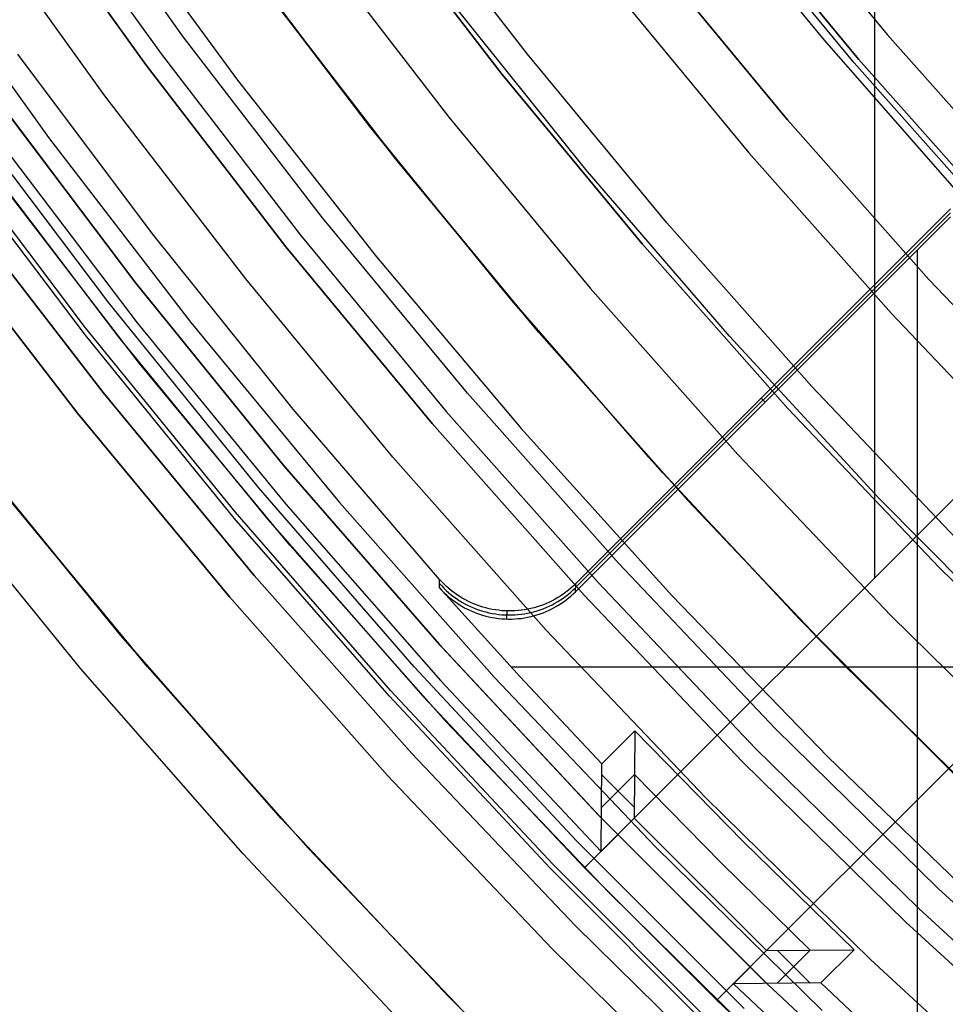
# Model space of a CAD drawing. Header units: millimetres. Extents: x 9001 to 10165, y -167 to 850.
# Tile 22 of 216: x 9523 to 9533, y 430 to 441. Entities that reach past the tile are written whole.
import ezdxf

# ---------------------------------------------------------------- set-up
doc = ezdxf.new("R2010")
doc.units = ezdxf.units.MM
for name, color, linetype in [('1', 7, 'Continuous'), ('COLOR EXT', 7, 'Continuous'), ('luz', 7, 'Continuous')]:
    doc.layers.add(name, color=color, linetype=linetype)

msp = doc.modelspace()

# ---------------------------------------------------------------- linework, layer by layer
at = {"layer": '1', "color": 29, "true_color": 0x4d342b}
for p, q in [((9532.015, 440.787, 76.062), (9530.584, 442.541, 76.062)), ((9525.636, 441.868, 60.562), (9527.071, 439.972, 60.562)), ((9527.166, 439.85, 42.462), (9525.705, 441.774, 42.462)), ((9527.166, 439.85, 51.512), (9525.705, 441.774, 51.512)), ((9533.507, 439.083, 76.062), (9532.015, 440.787, 76.062)), ((9527.071, 439.972, 60.562), (9528.569, 438.127, 60.562)), ((9528.693, 437.979, 42.462), (9527.166, 439.85, 42.462)), ((9528.693, 437.979, 51.512), (9527.166, 439.85, 51.512)), ((9528.569, 438.127, 60.562), (9530.129, 436.334, 60.562)), ((9530.285, 436.161, 42.462), (9528.693, 437.979, 42.462)), ((9530.285, 436.161, 51.512), (9528.693, 437.979, 51.512)), ((9524.493, 434.428, 46.264), (9522.845, 436.448, 46.264)), ((9522.845, 436.448, 34.462), (9524.493, 434.428, 34.462)), ((9524.493, 434.428, 40.363), (9522.845, 436.448, 40.363)), ((9530.129, 436.334, 60.562), (9531.749, 434.595, 60.562)), ((9531.938, 434.4, 42.462), (9530.285, 436.161, 42.462)), ((9531.938, 434.4, 51.512), (9530.285, 436.161, 51.512)), ((9524.069, 434.069, 65.657), (9522.409, 436.104, 65.657)), ((9531.749, 434.595, 60.562), (9533.428, 432.913, 60.562)), ((9526.21, 432.467, 46.264), (9524.493, 434.428, 46.264)), ((9524.493, 434.428, 34.462), (9526.21, 432.467, 34.462)), ((9526.21, 432.467, 40.363), (9524.493, 434.428, 40.363)), ((9533.652, 432.698, 42.462), (9531.938, 434.4, 42.462)), ((9533.652, 432.698, 51.512), (9531.938, 434.4, 51.512)), ((9525.799, 432.094, 65.657), (9524.069, 434.069, 65.657)), ((9527.995, 430.566, 46.264), (9526.21, 432.467, 46.264)), ((9526.21, 432.467, 34.462), (9527.995, 430.566, 34.462)), ((9527.995, 430.566, 40.363), (9526.21, 432.467, 40.363)), ((9527.596, 430.179, 65.657), (9525.799, 432.094, 65.657)), ((9529.844, 428.729, 46.264), (9527.995, 430.566, 46.264)), ((9527.995, 430.566, 34.462), (9529.844, 428.729, 34.462)), ((9529.844, 428.729, 40.363), (9527.995, 430.566, 40.363))]:
    msp.add_line(p, q, dxfattribs=at)
at = {"layer": '1', "color": 250, "true_color": 0x111111}
for p, q in [((9528.57, 440.42, 58.12), (9527.137, 442.282, 58.12)), ((9527.137, 442.282, 56.8), (9528.57, 440.42, 56.8)), ((9528.57, 440.42, 57.46), (9527.137, 442.282, 57.46)), ((9532.33, 440.546, 61.1), (9530.899, 442.278, 61.1)), ((9532.376, 440.586, 282.75), (9530.947, 442.316, 282.75)), ((9530.947, 442.316, 258.715), (9532.376, 440.586, 258.715)), ((9532.376, 440.586, 270.733), (9530.947, 442.316, 270.733)), ((9530.165, 441.693, 258.714), (9531.617, 439.936, 258.714)), ((9531.617, 439.936, 282.75), (9530.165, 441.693, 282.75)), ((9531.617, 439.936, 270.732), (9530.165, 441.693, 270.732)), ((9525.97, 441.415, 47.3), (9527.433, 439.514, 47.3)), ((9527.433, 439.514, 56.8), (9525.97, 441.415, 56.8)), ((9527.433, 439.514, 52.05), (9525.97, 441.415, 52.05)), ((9529.462, 439.41, 45.792), (9527.988, 441.248, 45.792)), ((9529.462, 439.41, 45.792), (9527.988, 441.248, 45.792)), ((9533.865, 438.906, 282.75), (9532.376, 440.586, 282.75)), ((9532.376, 440.586, 258.715), (9533.865, 438.906, 258.715)), ((9533.865, 438.906, 270.733), (9532.376, 440.586, 270.733)), ((9533.819, 438.865, 61.1), (9532.33, 440.546, 61.1)), ((9530.066, 438.609, 58.12), (9528.57, 440.42, 58.12)), ((9528.57, 440.42, 56.8), (9530.066, 438.609, 56.8)), ((9530.066, 438.609, 57.46), (9528.57, 440.42, 57.46)), ((9531.617, 439.936, 258.714), (9533.128, 438.23, 258.714)), ((9533.128, 438.23, 282.75), (9531.617, 439.936, 282.75)), ((9533.128, 438.23, 270.732), (9531.617, 439.936, 270.732)), ((9527.433, 439.514, 47.3), (9528.961, 437.664, 47.3)), ((9528.961, 437.664, 56.8), (9527.433, 439.514, 56.8)), ((9528.961, 437.664, 52.05), (9527.433, 439.514, 52.05)), ((9530.998, 437.624, 45.792), (9529.462, 439.41, 45.792)), ((9530.998, 437.624, 45.792), (9529.462, 439.41, 45.792)), ((9531.623, 436.851, 58.12), (9530.066, 438.609, 58.12)), ((9530.066, 438.609, 56.8), (9531.623, 436.851, 56.8)), ((9531.623, 436.851, 57.46), (9530.066, 438.609, 57.46)), ((9533.128, 438.23, 258.714), (9534.697, 436.578, 258.714)), ((9534.697, 436.578, 282.75), (9533.128, 438.23, 282.75)), ((9534.697, 436.578, 270.732), (9533.128, 438.23, 270.732)), ((9528.961, 437.664, 47.3), (9530.552, 435.868, 47.3)), ((9530.552, 435.868, 56.8), (9528.961, 437.664, 56.8)), ((9530.552, 435.868, 52.05), (9528.961, 437.664, 52.05)), ((9532.595, 435.892, 45.792), (9530.998, 437.624, 45.792)), ((9532.595, 435.892, 45.792), (9530.998, 437.624, 45.792)), ((9533.241, 435.147, 58.12), (9531.623, 436.851, 58.12)), ((9531.623, 436.851, 56.8), (9533.241, 435.147, 56.8)), ((9533.241, 435.147, 57.46), (9531.623, 436.851, 57.46)), ((9530.552, 435.868, 47.3), (9532.204, 434.128, 47.3)), ((9532.204, 434.128, 56.8), (9530.552, 435.868, 56.8)), ((9532.204, 434.128, 52.05), (9530.552, 435.868, 52.05)), ((9534.251, 434.216, 45.792), (9532.595, 435.892, 45.792)), ((9534.251, 434.216, 45.792), (9532.595, 435.892, 45.792)), ((9534.916, 433.501, 58.12), (9533.241, 435.147, 58.12)), ((9533.241, 435.147, 56.8), (9534.916, 433.501, 56.8)), ((9534.916, 433.501, 57.46), (9533.241, 435.147, 57.46)), ((9532.204, 434.128, 47.3), (9533.915, 432.446, 47.3)), ((9533.915, 432.446, 56.8), (9532.204, 434.128, 56.8)), ((9533.915, 432.446, 52.05), (9532.204, 434.128, 52.05))]:
    msp.add_line(p, q, dxfattribs=at)
at = {"layer": 'COLOR EXT', "color": 30, "true_color": 0xff8d00}
for p, q in [((9532.553, 435.043, 21.262), (9532.553, 481.846, 21.262)), ((9529.449, 431.939, 21.262), (9556.329, 458.819, 21.262)), ((9556.329, 458.819, 25.262), (9529.449, 431.939, 25.262)), ((9529.449, 431.939, 23.262), (9556.329, 458.819, 23.262)), ((9530.863, 430.525, 25.262), (9557.743, 457.405, 25.262)), ((9557.743, 457.405, 21.262), (9530.863, 430.525, 21.262)), ((9557.743, 457.405, 23.262), (9530.863, 430.525, 23.262)), ((9524.835, 438.717, 19.162), (9523.396, 440.639, 19.162)), ((9523.152, 439.76, -29.038), (9524.671, 437.766, -29.038)), ((9522.952, 439.61, 21.262), (9524.476, 437.61, 21.262)), ((9524.697, 437.331, 34.462), (9523.16, 439.329, 34.462)), ((9524.697, 437.331, 27.862), (9523.16, 439.329, 27.862)), ((9533.36, 438.983, 19.162), (9529.356, 434.979, 19.162)), ((9529.353, 434.892, 15.162), (9533.359, 438.898, 15.162)), ((9533.359, 438.94, 17.162), (9529.355, 434.936, 17.162)), ((9524.032, 436.801, -29.038), (9522.477, 438.822, -29.038)), ((9522.477, 438.822, -31.038), (9524.032, 436.801, -31.038)), ((9524.032, 436.801, -30.038), (9522.477, 438.822, -30.038)), ((9526.337, 436.844, 19.162), (9524.835, 438.717, 19.162)), ((9533.008, 429.744, 15.162), (9533.008, 438.547, 15.162)), ((9524.671, 437.766, -29.038), (9526.257, 435.826, -29.038)), ((9524.476, 437.61, 21.262), (9526.068, 435.663, 21.262)), ((9526.302, 435.389, 34.462), (9524.697, 437.331, 34.462)), ((9526.302, 435.389, 27.862), (9524.697, 437.331, 27.862)), ((9531.378, 436.917, 15.162), (9531.336, 436.959, 19.162)), ((9525.656, 434.836, -29.038), (9524.032, 436.801, -29.038)), ((9524.032, 436.801, -31.038), (9525.656, 434.836, -31.038)), ((9525.656, 434.836, -30.038), (9524.032, 436.801, -30.038)), ((9527.901, 435.022, 19.162), (9526.337, 436.844, 19.162)), ((9524.782, 434.088, 34.462), (9523.133, 436.084, 34.462)), ((9523.133, 436.084, -31.038), (9524.782, 434.088, -31.038)), ((9524.782, 434.088, 1.712), (9523.133, 436.084, 1.712)), ((9526.257, 435.826, -29.038), (9527.91, 433.942, -29.038)), ((9526.068, 435.663, 21.262), (9527.727, 433.772, 21.262)), ((9527.973, 433.502, 34.462), (9526.302, 435.389, 34.462)), ((9527.973, 433.502, 27.862), (9526.302, 435.389, 27.862)), ((9527.899, 434.935, 15.162), (9527.901, 435.022, 19.162)), ((9527.925, 434.996, 19.162), (9527.901, 435.022, 19.162)), ((9527.949, 434.972, 19.162), (9527.925, 434.996, 19.162)), ((9528.759, 433.986, 15.162), (9527.899, 434.935, 15.162)), ((9527.899, 434.935, 15.162), (9527.923, 434.909, 15.162)), ((9527.9, 434.978, 17.159), (9527.924, 434.953, 17.159)), ((9527.923, 434.909, 15.162), (9527.947, 434.885, 15.162)), ((9527.924, 434.953, 17.159), (9527.948, 434.928, 17.16)), ((9527.947, 434.885, 15.162), (9527.972, 434.861, 15.162)), ((9527.948, 434.928, 17.16), (9527.973, 434.904, 17.16)), ((9527.974, 434.948, 19.162), (9527.949, 434.972, 19.162)), ((9527.973, 434.904, 17.16), (9527.999, 434.881, 17.161)), ((9528, 434.925, 19.162), (9527.974, 434.948, 19.162)), ((9527.999, 434.881, 17.161), (9528.026, 434.859, 17.161)), ((9528.027, 434.903, 19.162), (9528, 434.925, 19.162)), ((9528.055, 434.882, 19.162), (9528.027, 434.903, 19.162)), ((9528.083, 434.862, 19.162), (9528.055, 434.882, 19.162)), ((9529.251, 434.888, 19.162), (9529.223, 434.867, 19.162)), ((9529.279, 434.909, 19.162), (9529.251, 434.888, 19.162)), ((9529.277, 434.866, 17.16), (9529.304, 434.888, 17.16)), ((9529.305, 434.931, 19.162), (9529.279, 434.909, 19.162)), ((9529.304, 434.888, 17.16), (9529.33, 434.911, 17.159)), ((9529.331, 434.955, 19.162), (9529.305, 434.931, 19.162)), ((9529.329, 434.868, 15.162), (9529.353, 434.892, 15.162)), ((9529.33, 434.911, 17.159), (9529.355, 434.935, 17.159)), ((9529.356, 434.979, 19.162), (9529.331, 434.955, 19.162)), ((9529.353, 434.892, 15.162), (9529.356, 434.979, 19.162)), ((9527.346, 432.928, -29.038), (9525.656, 434.836, -29.038)), ((9525.656, 434.836, -31.038), (9527.346, 432.928, -31.038)), ((9527.346, 432.928, -30.038), (9525.656, 434.836, -30.038)), ((9527.972, 434.861, 15.162), (9527.998, 434.838, 15.162)), ((9527.998, 434.838, 15.162), (9528.025, 434.816, 15.162)), ((9528.025, 434.816, 15.162), (9528.053, 434.795, 15.162)), ((9528.026, 434.859, 17.161), (9528.054, 434.838, 17.162)), ((9528.053, 434.795, 15.162), (9528.081, 434.775, 15.162)), ((9528.054, 434.838, 17.162), (9528.082, 434.818, 17.162)), ((9528.081, 434.775, 15.162), (9528.11, 434.756, 15.162)), ((9528.082, 434.818, 17.162), (9528.111, 434.799, 17.162)), ((9528.112, 434.843, 19.162), (9528.083, 434.862, 19.162)), ((9528.111, 434.799, 17.162), (9528.14, 434.781, 17.163)), ((9528.141, 434.824, 19.162), (9528.112, 434.843, 19.162)), ((9528.14, 434.781, 17.163), (9528.17, 434.764, 17.163)), ((9528.171, 434.807, 19.162), (9528.141, 434.824, 19.162)), ((9528.202, 434.791, 19.162), (9528.171, 434.807, 19.162)), ((9528.233, 434.776, 19.162), (9528.202, 434.791, 19.162)), ((9528.265, 434.762, 19.162), (9528.233, 434.776, 19.162)), ((9529.074, 434.781, 19.162), (9529.042, 434.766, 19.162)), ((9529.105, 434.796, 19.162), (9529.074, 434.781, 19.162)), ((9529.135, 434.812, 19.162), (9529.105, 434.796, 19.162)), ((9529.134, 434.769, 17.162), (9529.164, 434.786, 17.162)), ((9529.165, 434.83, 19.162), (9529.135, 434.812, 19.162)), ((9529.164, 434.786, 17.162), (9529.193, 434.805, 17.162)), ((9529.195, 434.848, 19.162), (9529.165, 434.83, 19.162)), ((9529.192, 434.762, 15.162), (9529.221, 434.781, 15.162)), ((9529.193, 434.805, 17.162), (9529.222, 434.824, 17.161)), ((9529.223, 434.867, 19.162), (9529.195, 434.848, 19.162)), ((9529.221, 434.781, 15.162), (9529.249, 434.801, 15.162)), ((9529.222, 434.824, 17.161), (9529.25, 434.845, 17.161)), ((9529.249, 434.801, 15.162), (9529.276, 434.823, 15.162)), ((9529.25, 434.845, 17.161), (9529.277, 434.866, 17.16)), ((9529.276, 434.823, 15.162), (9529.303, 434.845, 15.162)), ((9529.303, 434.845, 15.162), (9529.329, 434.868, 15.162)), ((9528.11, 434.756, 15.162), (9528.139, 434.738, 15.162)), ((9528.139, 434.738, 15.162), (9528.169, 434.721, 15.162)), ((9528.169, 434.721, 15.162), (9528.2, 434.705, 15.162)), ((9528.17, 434.764, 17.163), (9528.201, 434.748, 17.163)), ((9528.2, 434.705, 15.162), (9528.231, 434.69, 15.162)), ((9528.201, 434.748, 17.163), (9528.232, 434.733, 17.164)), ((9528.231, 434.69, 15.162), (9528.263, 434.676, 15.162)), ((9528.232, 434.733, 17.164), (9528.264, 434.719, 17.164)), ((9528.263, 434.676, 15.162), (9528.296, 434.663, 15.162)), ((9528.264, 434.719, 17.164), (9528.297, 434.706, 17.164)), ((9528.297, 434.75, 19.162), (9528.265, 434.762, 19.162)), ((9528.33, 434.738, 19.162), (9528.297, 434.75, 19.162)), ((9528.297, 434.706, 17.164), (9528.329, 434.695, 17.165)), ((9528.329, 434.695, 17.165), (9528.362, 434.684, 17.165)), ((9528.363, 434.728, 19.162), (9528.33, 434.738, 19.162)), ((9528.362, 434.684, 17.165), (9528.396, 434.675, 17.165)), ((9528.397, 434.718, 19.162), (9528.363, 434.728, 19.162)), ((9528.396, 434.675, 17.165), (9528.429, 434.667, 17.165)), ((9528.43, 434.71, 19.162), (9528.397, 434.718, 19.162)), ((9528.464, 434.703, 19.162), (9528.43, 434.71, 19.162)), ((9528.498, 434.697, 19.162), (9528.464, 434.703, 19.162)), ((9528.533, 434.693, 19.162), (9528.498, 434.697, 19.162)), ((9528.567, 434.689, 19.162), (9528.533, 434.693, 19.162)), ((9528.602, 434.687, 19.162), (9528.567, 434.689, 19.162)), ((9528.637, 434.686, 19.162), (9528.602, 434.687, 19.162)), ((9528.619, 434.686, 19.162), (9528.617, 434.6, 15.162)), ((9528.671, 434.686, 19.162), (9528.637, 434.686, 19.162)), ((9528.706, 434.688, 19.162), (9528.671, 434.686, 19.162)), ((9528.741, 434.69, 19.162), (9528.706, 434.688, 19.162)), ((9528.775, 434.694, 19.162), (9528.741, 434.69, 19.162)), ((9528.809, 434.699, 19.162), (9528.775, 434.694, 19.162)), ((9528.843, 434.705, 19.162), (9528.809, 434.699, 19.162)), ((9528.842, 434.662, 17.165), (9528.876, 434.669, 17.165)), ((9528.877, 434.712, 19.162), (9528.843, 434.705, 19.162)), ((9528.876, 434.669, 17.165), (9528.91, 434.678, 17.165)), ((9528.911, 434.721, 19.162), (9528.877, 434.712, 19.162)), ((9528.91, 434.678, 17.165), (9528.943, 434.687, 17.164)), ((9528.944, 434.731, 19.162), (9528.911, 434.721, 19.162)), ((9528.943, 434.687, 17.164), (9528.976, 434.698, 17.164)), ((9528.977, 434.741, 19.162), (9528.944, 434.731, 19.162)), ((9528.975, 434.655, 15.162), (9529.007, 434.667, 15.162)), ((9528.976, 434.698, 17.164), (9529.009, 434.71, 17.164)), ((9529.01, 434.753, 19.162), (9528.977, 434.741, 19.162)), ((9529.007, 434.667, 15.162), (9529.04, 434.68, 15.162)), ((9529.009, 434.71, 17.164), (9529.041, 434.723, 17.163)), ((9529.042, 434.766, 19.162), (9529.01, 434.753, 19.162)), ((9529.04, 434.68, 15.162), (9529.071, 434.694, 15.162)), ((9529.041, 434.723, 17.163), (9529.072, 434.737, 17.163)), ((9529.071, 434.694, 15.162), (9529.102, 434.709, 15.162)), ((9529.072, 434.737, 17.163), (9529.103, 434.753, 17.163)), ((9529.102, 434.709, 15.162), (9529.133, 434.726, 15.162)), ((9529.103, 434.753, 17.163), (9529.134, 434.769, 17.162)), ((9529.133, 434.726, 15.162), (9529.163, 434.743, 15.162)), ((9529.163, 434.743, 15.162), (9529.192, 434.762, 15.162)), ((9528.296, 434.663, 15.162), (9528.328, 434.651, 15.162)), ((9528.328, 434.651, 15.162), (9528.361, 434.641, 15.162)), ((9528.361, 434.641, 15.162), (9528.395, 434.632, 15.162)), ((9528.395, 434.632, 15.162), (9528.428, 434.623, 15.162)), ((9528.428, 434.623, 15.162), (9528.462, 434.617, 15.162)), ((9528.429, 434.667, 17.165), (9528.463, 434.66, 17.165)), ((9528.462, 434.617, 15.162), (9528.496, 434.611, 15.162)), ((9528.463, 434.66, 17.165), (9528.497, 434.654, 17.165)), ((9528.496, 434.611, 15.162), (9528.531, 434.606, 15.162)), ((9528.497, 434.654, 17.165), (9528.532, 434.649, 17.165)), ((9528.531, 434.606, 15.162), (9528.565, 434.603, 15.162)), ((9528.532, 434.649, 17.165), (9528.566, 434.646, 17.165)), ((9528.565, 434.603, 15.162), (9528.6, 434.601, 15.162)), ((9528.566, 434.646, 17.165), (9528.601, 434.644, 17.165)), ((9528.6, 434.601, 15.162), (9528.635, 434.599, 15.162)), ((9528.601, 434.644, 17.165), (9528.636, 434.643, 17.165)), ((9528.635, 434.599, 15.162), (9528.669, 434.6, 15.162)), ((9528.636, 434.643, 17.165), (9528.67, 434.643, 17.165)), ((9528.669, 434.6, 15.162), (9528.704, 434.601, 15.162)), ((9528.67, 434.643, 17.165), (9528.705, 434.644, 17.165)), ((9528.704, 434.601, 15.162), (9528.738, 434.604, 15.162)), ((9528.705, 434.644, 17.165), (9528.739, 434.647, 17.165)), ((9528.738, 434.604, 15.162), (9528.773, 434.607, 15.162)), ((9528.739, 434.647, 17.165), (9528.774, 434.651, 17.165)), ((9528.773, 434.607, 15.162), (9528.807, 434.612, 15.162)), ((9528.774, 434.651, 17.165), (9528.808, 434.656, 17.165)), ((9528.807, 434.612, 15.162), (9528.841, 434.619, 15.162)), ((9528.808, 434.656, 17.165), (9528.842, 434.662, 17.165)), ((9528.841, 434.619, 15.162), (9528.875, 434.626, 15.162)), ((9528.875, 434.626, 15.162), (9528.909, 434.634, 15.162)), ((9528.909, 434.634, 15.162), (9528.942, 434.644, 15.162)), ((9528.942, 434.644, 15.162), (9528.975, 434.655, 15.162)), ((9526.499, 432.15, 34.462), (9524.782, 434.088, 34.462)), ((9524.782, 434.088, -31.038), (9526.499, 432.15, -31.038)), ((9526.499, 432.15, 1.712), (9524.782, 434.088, 1.712)), ((9537.471, 434.084, 15.162), (9528.668, 434.084, 15.162)), ((9527.91, 433.942, -29.038), (9529.626, 432.116, -29.038)), ((9529.635, 433.052, 15.162), (9528.759, 433.986, 15.162)), ((9527.727, 433.772, 21.262), (9529.449, 431.939, 21.262)), ((9529.708, 431.675, 34.462), (9527.973, 433.502, 34.462)), ((9529.708, 431.675, 27.862), (9527.973, 433.502, 27.862)), ((9529.988, 433.406, 15.162), (9529.635, 433.052, 15.162)), ((9529.988, 433.406, 15.162), (9529.98, 432.47, -29.038)), ((9531.145, 432.221, 15.162), (9529.988, 433.406, 15.162)), ((9529.626, 432.116, -29.038), (9529.635, 433.052, 15.162)), ((9529.102, 431.079, -29.038), (9527.346, 432.928, -29.038)), ((9527.346, 432.928, -31.038), (9529.102, 431.079, -31.038)), ((9529.102, 431.079, -30.038), (9527.346, 432.928, -30.038)), ((9529.983, 432.937, -6.938), (9529.63, 432.584, -6.938)), ((9529.98, 432.588, -23.459), (9529.633, 432.935, 9.633)), ((9530.914, 431.99, -6.938), (9529.983, 432.937, -6.938)), ((9529.626, 432.116, -29.038), (9529.98, 432.47, -29.038)), ((9529.98, 432.47, -29.038), (9531.394, 431.055, -29.038)), ((9528.281, 430.273, 34.462), (9526.499, 432.15, 34.462)), ((9526.499, 432.15, -31.038), (9528.281, 430.273, -31.038)), ((9528.281, 430.273, 1.712), (9526.499, 432.15, 1.712)), ((9532.33, 431.064, 15.162), (9531.145, 432.221, 15.162)), ((9529.449, 431.939, 25.262), (9530.863, 430.525, 25.262)), ((9529.449, 431.939, 21.262), (9529.449, 431.939, 25.262)), ((9531.861, 431.059, -6.938), (9530.914, 431.99, -6.938)), ((9531.505, 429.908, 34.462), (9529.708, 431.675, 34.462)), ((9531.505, 429.908, 27.862), (9529.708, 431.675, 27.862)), ((9530.92, 429.292, -29.038), (9529.102, 431.079, -29.038)), ((9529.102, 431.079, -31.038), (9530.92, 429.292, -31.038)), ((9530.92, 429.292, -30.038), (9529.102, 431.079, -30.038)), ((9531.394, 431.055, -29.038), (9531.04, 430.702, -29.038)), ((9531.394, 431.055, -29.038), (9532.33, 431.064, 15.162)), ((9531.508, 430.706, -6.938), (9531.861, 431.059, -6.938)), ((9531.512, 431.056, -23.459), (9531.859, 430.709, 9.633)), ((9531.976, 430.71, 15.162), (9532.33, 431.064, 15.162)), ((9531.976, 430.71, 15.162), (9531.04, 430.702, -29.038)), ((9531.04, 430.702, -29.038), (9532.866, 428.986, -29.038)), ((9532.91, 429.834, 15.162), (9531.976, 430.71, 15.162)), ((9530.863, 430.525, 21.262), (9532.696, 428.803, 21.262)), ((9530.863, 430.525, 25.262), (9530.863, 430.525, 21.262))]:
    msp.add_line(p, q, dxfattribs=at)
at = {"layer": 'luz', "color": 7, "true_color": 0xffffff}
for p, q in [((9525.167, 440.819, -26.798), (9523.75, 442.798, -26.798)), ((9523.503, 442.627, -31.038), (9524.926, 440.64, -31.038)), ((9531.264, 442.569, -29.161), (9532.684, 440.849, -29.161)), ((9524.765, 440.521, -26.298), (9523.338, 442.514, -26.298)), ((9524.765, 440.521, -23.538), (9523.338, 442.514, -23.538)), ((9523.338, 442.514, -24.918), (9524.765, 440.521, -24.918)), ((9528.84, 440.636, -29.917), (9527.415, 442.488, -29.917)), ((9524.325, 442.297, -26.763), (9525.743, 440.36, -26.763)), ((9524.324, 440.193, -31.56), (9522.886, 442.201, -31.56)), ((9526.551, 441.847, -29.63), (9527.999, 439.965, -29.63)), ((9522.269, 441.775, -31.038), (9523.722, 439.746, -31.038)), ((9529.742, 441.355, -30.224), (9531.205, 439.584, -30.224)), ((9526.651, 438.89, -26.798), (9525.167, 440.819, -26.798)), ((9532.684, 440.849, -29.161), (9534.163, 439.18, -29.161)), ((9524.926, 440.64, -31.038), (9526.417, 438.703, -31.038)), ((9530.329, 438.834, -29.917), (9528.84, 440.636, -29.917)), ((9526.26, 438.578, -26.298), (9524.765, 440.521, -26.298)), ((9526.26, 438.578, -23.538), (9524.765, 440.521, -23.538)), ((9524.765, 440.521, -24.918), (9526.26, 438.578, -24.918)), ((9525.743, 440.36, -26.763), (9527.226, 438.472, -26.763)), ((9523.119, 440.228, -23.782), (9524.636, 438.215, -23.782)), ((9523.136, 440.204, -23.842), (9524.656, 438.19, -23.83)), ((9524.656, 438.19, -24.83), (9523.136, 440.204, -24.842)), ((9523.136, 440.204, -23.538), (9524.656, 438.19, -23.538)), ((9523.136, 440.204, -25.842), (9524.656, 438.19, -25.83)), ((9524.656, 438.19, -26.83), (9523.136, 440.204, -26.842)), ((9524.656, 438.19, -29.238), (9523.136, 440.204, -29.238)), ((9523.136, 440.204, -25.288), (9524.656, 438.19, -25.288)), ((9523.136, 440.204, -27.894), (9524.656, 438.19, -27.894)), ((9525.83, 438.235, -31.56), (9524.324, 440.193, -31.56)), ((9524.367, 437.978, -24.036), (9522.838, 440.005, -24.048)), ((9524.367, 437.978, -24.622), (9522.838, 440.005, -24.634)), ((9524.367, 437.978, -26.036), (9522.838, 440.005, -26.048)), ((9524.367, 437.978, -26.622), (9522.838, 440.005, -26.634)), ((9527.999, 439.965, -29.63), (9529.511, 438.135, -29.63)), ((9524.119, 437.714, -24.242), (9522.591, 439.737, -24.254)), ((9524.119, 437.714, -24.415), (9522.591, 439.737, -24.427)), ((9524.119, 437.714, -26.242), (9522.591, 439.737, -26.254)), ((9524.119, 437.714, -26.415), (9522.591, 439.737, -26.427)), ((9523.722, 439.746, -31.038), (9525.244, 437.768, -31.038)), ((9524.119, 437.633, -24.328), (9522.599, 439.641, -24.34)), ((9524.119, 437.633, -26.328), (9522.599, 439.641, -26.34)), ((9531.205, 439.584, -30.224), (9532.728, 437.864, -30.224)), ((9524.306, 437.02, -31.038), (9522.758, 439.03, -31.038)), ((9524.306, 437.02, -29.238), (9522.758, 439.03, -29.238)), ((9522.758, 439.03, -30.138), (9524.306, 437.02, -30.138)), ((9528.201, 437.014, -26.798), (9526.651, 438.89, -26.798)), ((9531.879, 437.085, -29.917), (9530.329, 438.834, -29.917)), ((9526.417, 438.703, -31.038), (9527.973, 436.819, -31.038)), ((9527.821, 436.689, -26.298), (9526.26, 438.578, -26.298)), ((9527.821, 436.689, -23.538), (9526.26, 438.578, -23.538)), ((9526.26, 438.578, -24.918), (9527.821, 436.689, -24.918)), ((9527.226, 438.472, -26.763), (9528.773, 436.635, -26.763)), ((9524.636, 438.215, -23.782), (9526.223, 436.255, -23.782)), ((9524.656, 438.19, -23.83), (9526.244, 436.23, -23.818)), ((9526.244, 436.23, -24.818), (9524.656, 438.19, -24.83)), ((9524.656, 438.19, -23.538), (9526.244, 436.23, -23.538)), ((9524.656, 438.19, -25.83), (9526.244, 436.23, -25.818)), ((9526.244, 436.23, -26.818), (9524.656, 438.19, -26.83)), ((9526.244, 436.23, -29.238), (9524.656, 438.19, -29.238)), ((9524.656, 438.19, -25.288), (9526.244, 436.23, -25.288)), ((9524.656, 438.19, -27.894), (9526.244, 436.23, -27.894)), ((9527.403, 436.331, -31.56), (9525.83, 438.235, -31.56)), ((9529.511, 438.135, -29.63), (9531.086, 436.358, -29.63)), ((9525.965, 436.006, -24.024), (9524.367, 437.978, -24.036)), ((9525.965, 436.006, -24.611), (9524.367, 437.978, -24.622)), ((9525.965, 436.006, -26.024), (9524.367, 437.978, -26.036)), ((9525.965, 436.006, -26.611), (9524.367, 437.978, -26.622)), ((9532.728, 437.864, -30.224), (9534.31, 436.198, -30.224)), ((9525.244, 437.768, -31.038), (9526.833, 435.844, -31.038)), ((9525.716, 435.745, -24.23), (9524.119, 437.714, -24.242)), ((9525.716, 435.745, -24.403), (9524.119, 437.714, -24.415)), ((9525.716, 435.745, -26.23), (9524.119, 437.714, -26.242)), ((9525.716, 435.745, -26.403), (9524.119, 437.714, -26.415)), ((9525.707, 435.678, -24.317), (9524.119, 437.633, -24.328)), ((9525.707, 435.678, -26.317), (9524.119, 437.633, -26.328)), ((9525.922, 435.064, -31.038), (9524.306, 437.02, -31.038)), ((9525.922, 435.064, -29.238), (9524.306, 437.02, -29.238)), ((9524.306, 437.02, -30.138), (9525.922, 435.064, -30.138)), ((9529.815, 435.192, -26.798), (9528.201, 437.014, -26.798)), ((9533.488, 435.39, -29.917), (9531.879, 437.085, -29.917)), ((9527.973, 436.819, -31.038), (9529.594, 434.989, -31.038)), ((9529.447, 434.854, -26.298), (9527.821, 436.689, -26.298)), ((9529.447, 434.854, -23.538), (9527.821, 436.689, -23.538)), ((9527.821, 436.689, -24.918), (9529.447, 434.854, -24.918)), ((9528.773, 436.635, -26.763), (9530.382, 434.853, -26.763)), ((9531.086, 436.358, -29.63), (9532.721, 434.636, -29.63)), ((9526.223, 436.255, -23.782), (9527.876, 434.352, -23.782)), ((9529.041, 434.482, -31.56), (9527.403, 436.331, -31.56)), ((9526.244, 436.23, -23.818), (9527.9, 434.326, -23.806)), ((9527.9, 434.326, -24.806), (9526.244, 436.23, -24.818)), ((9526.244, 436.23, -23.538), (9527.9, 434.326, -23.538)), ((9526.244, 436.23, -25.818), (9527.9, 434.326, -25.806)), ((9527.9, 434.326, -26.806), (9526.244, 436.23, -26.818)), ((9527.9, 434.326, -29.238), (9526.244, 436.23, -29.238)), ((9526.244, 436.23, -25.288), (9527.9, 434.326, -25.288)), ((9526.244, 436.23, -27.894), (9527.9, 434.326, -27.894)), ((9527.631, 434.09, -24.012), (9525.965, 436.006, -24.024)), ((9527.631, 434.09, -24.599), (9525.965, 436.006, -24.611)), ((9527.631, 434.09, -26.012), (9525.965, 436.006, -26.024)), ((9527.631, 434.09, -26.599), (9525.965, 436.006, -26.611)), ((9526.833, 435.844, -31.038), (9528.489, 433.975, -31.038)), ((9527.381, 433.832, -24.218), (9525.716, 435.745, -24.23)), ((9527.381, 433.832, -24.392), (9525.716, 435.745, -24.403)), ((9527.381, 433.832, -26.218), (9525.716, 435.745, -26.23)), ((9527.381, 433.832, -26.392), (9525.716, 435.745, -26.403)), ((9527.362, 433.779, -24.305), (9525.707, 435.678, -24.317)), ((9527.362, 433.779, -26.305), (9525.707, 435.678, -26.317)), ((9531.491, 433.427, -26.798), (9529.815, 435.192, -26.798)), ((9527.604, 433.164, -31.038), (9525.922, 435.064, -31.038)), ((9527.604, 433.164, -29.238), (9525.922, 435.064, -29.238)), ((9525.922, 435.064, -30.138), (9527.604, 433.164, -30.138)), ((9529.594, 434.989, -31.038), (9531.277, 433.217, -31.038)), ((9531.134, 433.077, -26.298), (9529.447, 434.854, -26.298)), ((9531.134, 433.077, -23.538), (9529.447, 434.854, -23.538)), ((9529.447, 434.854, -24.918), (9531.134, 433.077, -24.918)), ((9530.382, 434.853, -26.763), (9532.05, 433.126, -26.763)), ((9532.721, 434.636, -29.63), (9534.414, 432.972, -29.63)), ((9530.742, 432.691, -31.56), (9529.041, 434.482, -31.56)), ((9527.876, 434.352, -23.782), (9529.595, 432.507, -23.782)), ((9527.9, 434.326, -23.806), (9529.621, 432.481, -23.793)), ((9529.621, 432.481, -24.793), (9527.9, 434.326, -24.806)), ((9527.9, 434.326, -23.538), (9529.621, 432.481, -23.538)), ((9527.9, 434.326, -25.806), (9529.621, 432.481, -25.793)), ((9529.621, 432.481, -26.793), (9527.9, 434.326, -26.806)), ((9529.621, 432.481, -29.238), (9527.9, 434.326, -29.238)), ((9527.9, 434.326, -25.288), (9529.621, 432.481, -25.288)), ((9527.9, 434.326, -27.894), (9529.621, 432.481, -27.894)), ((9529.362, 432.233, -24), (9527.631, 434.09, -24.012)), ((9529.362, 432.233, -24.587), (9527.631, 434.09, -24.599)), ((9529.362, 432.233, -26), (9527.631, 434.09, -26.012)), ((9529.362, 432.233, -26.587), (9527.631, 434.09, -26.599)), ((9528.489, 433.975, -31.038), (9530.207, 432.165, -31.038)), ((9529.11, 431.979, -24.207), (9527.381, 433.832, -24.218)), ((9529.11, 431.979, -24.38), (9527.381, 433.832, -24.392)), ((9529.11, 431.979, -26.207), (9527.381, 433.832, -26.218)), ((9529.11, 431.979, -26.38), (9527.381, 433.832, -26.392)), ((9529.081, 431.937, -24.293), (9527.362, 433.779, -24.305)), ((9529.081, 431.937, -26.293), (9527.362, 433.779, -26.305)), ((9533.227, 431.721, -26.798), (9531.491, 433.427, -26.798)), ((9531.277, 433.217, -31.038), (9533.02, 431.504, -31.038)), ((9529.351, 431.324, -31.038), (9527.604, 433.164, -31.038)), ((9529.351, 431.324, -29.238), (9527.604, 433.164, -29.238)), ((9527.604, 433.164, -30.138), (9529.351, 431.324, -30.138)), ((9532.05, 433.126, -26.763), (9533.777, 431.458, -26.763)), ((9532.882, 431.359, -26.298), (9531.134, 433.077, -26.298)), ((9532.882, 431.359, -23.538), (9531.134, 433.077, -23.538)), ((9531.134, 433.077, -24.918), (9532.882, 431.359, -24.918)), ((9532.504, 430.96, -31.56), (9530.742, 432.691, -31.56)), ((9529.595, 432.507, -23.782), (9531.377, 430.723, -23.782)), ((9529.621, 432.481, -23.793), (9531.405, 430.697, -23.781)), ((9531.405, 430.697, -24.781), (9529.621, 432.481, -24.793)), ((9529.621, 432.481, -23.538), (9531.405, 430.697, -23.538)), ((9529.621, 432.481, -25.793), (9531.405, 430.697, -25.781)), ((9531.405, 430.697, -26.781), (9529.621, 432.481, -26.793)), ((9531.405, 430.697, -29.238), (9529.621, 432.481, -29.238)), ((9529.621, 432.481, -25.288), (9531.405, 430.697, -25.288)), ((9529.621, 432.481, -27.894), (9531.405, 430.697, -27.894)), ((9531.157, 430.438, -23.988), (9529.362, 432.233, -24)), ((9531.157, 430.438, -24.575), (9529.362, 432.233, -24.587)), ((9531.157, 430.438, -25.988), (9529.362, 432.233, -26)), ((9531.157, 430.438, -26.575), (9529.362, 432.233, -26.587)), ((9530.207, 432.165, -31.038), (9531.987, 430.416, -31.038)), ((9530.861, 430.156, -24.281), (9529.081, 431.937, -24.293)), ((9530.861, 430.156, -26.281), (9529.081, 431.937, -26.293)), ((9530.903, 430.186, -24.195), (9529.11, 431.979, -24.207)), ((9530.903, 430.186, -24.368), (9529.11, 431.979, -24.38)), ((9530.903, 430.186, -26.195), (9529.11, 431.979, -26.207)), ((9530.903, 430.186, -26.368), (9529.11, 431.979, -26.38)), ((9535.02, 430.076, -26.798), (9533.227, 431.721, -26.798)), ((9533.02, 431.504, -31.038), (9534.821, 429.852, -31.038)), ((9531.161, 429.546, -31.038), (9529.351, 431.324, -31.038)), ((9531.161, 429.546, -29.238), (9529.351, 431.324, -29.238)), ((9529.351, 431.324, -30.138), (9531.161, 429.546, -30.138)), ((9534.689, 429.702, -26.298), (9532.882, 431.359, -26.298)), ((9534.689, 429.702, -23.538), (9532.882, 431.359, -23.538)), ((9532.882, 431.359, -24.918), (9534.689, 429.702, -24.918)), ((9534.324, 429.29, -31.56), (9532.504, 430.96, -31.56)), ((9531.405, 430.697, -23.781), (9533.25, 428.976, -23.769)), ((9533.25, 428.976, -24.769), (9531.405, 430.697, -24.781)), ((9531.405, 430.697, -23.538), (9533.25, 428.976, -23.538)), ((9531.405, 430.697, -25.781), (9533.25, 428.976, -25.769)), ((9533.25, 428.976, -26.769), (9531.405, 430.697, -26.781)), ((9533.25, 428.976, -29.238), (9531.405, 430.697, -29.238)), ((9531.405, 430.697, -25.288), (9533.25, 428.976, -25.288)), ((9531.405, 430.697, -27.894), (9533.25, 428.976, -27.894))]:
    msp.add_line(p, q, dxfattribs=at)

doc.saveas('drawing.dxf')
